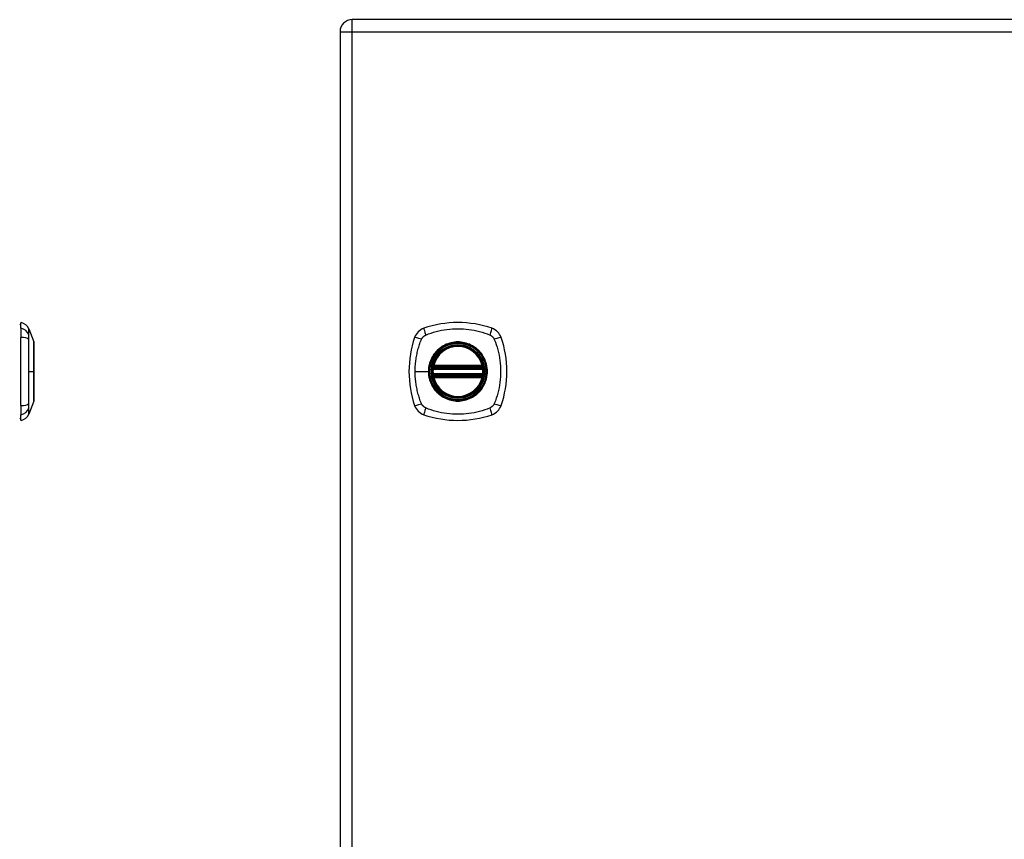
# Model space of a CAD drawing. Header units: inches. Extents: x 3.4 to 95.3, y 5.8 to 50.1.
# Tile 72 of 83: x 28.4 to 40.3, y 28.3 to 38.2. Entities that reach past the tile are written whole.
import ezdxf

# ---------------------------------------------------------------- set-up
doc = ezdxf.new("R2010")
doc.units = ezdxf.units.IN
doc.header["$MEASUREMENT"] = 0
doc.layers.add('Visible Edges(ANSI)', color=7, linetype='Continuous', lineweight=25)
doc.layers.add('Visible Tangent Edges(ANSI)', color=7, linetype='Continuous', lineweight=25)

msp = doc.modelspace()

# ---------------------------------------------------------------- linework, layer by layer
at = {"layer": 'Visible Edges(ANSI)'}
for p, q in [((52.032, 38.172), (32.406, 38.172)), ((32.26, 38.026), (32.26, 18.515)), ((28.406, 34.444), (28.406, 34.512)), ((28.406, 34.444), (28.406, 34.333)), ((28.499, 34.438), (28.561, 34.279)), ((28.406, 33.51), (28.406, 34.333)), ((33.387, 33.961), (33.98, 33.961)), ((33.391, 33.981), (33.976, 33.981)), ((33.98, 33.882), (33.387, 33.882)), ((33.976, 33.862), (33.391, 33.862)), ((28.561, 33.565), (28.499, 33.405)), ((28.406, 33.51), (28.406, 33.399)), ((28.406, 33.331), (28.406, 33.399))]:
    msp.add_line(p, q, dxfattribs=at)
at = {"layer": 'Visible Edges(ANSI)', "flags": 128}
for points in [[(28.561, 33.567), (28.561, 33.567), (28.561, 33.568), (28.561, 33.57), (28.561, 33.573), (28.561, 33.577), (28.561, 33.582), (28.561, 33.587), (28.561, 33.594), (28.561, 33.601), (28.561, 33.608), (28.561, 33.617), (28.561, 33.626), (28.561, 33.636), (28.561, 33.647), (28.561, 33.658), (28.561, 33.67), (28.561, 33.683), (28.561, 33.696), (28.561, 33.71), (28.561, 33.724), (28.561, 33.739), (28.561, 33.754), (28.561, 33.77), (28.561, 33.786), (28.561, 33.802), (28.561, 33.818), (28.561, 33.835), (28.561, 33.852), (28.561, 33.869), (28.561, 33.887), (28.561, 33.904), (28.561, 33.921), (28.561, 33.939), (28.561, 33.956), (28.561, 33.973), (28.561, 33.991), (28.561, 34.008), (28.561, 34.025), (28.561, 34.041), (28.561, 34.057), (28.561, 34.073), (28.561, 34.089), (28.561, 34.104), (28.561, 34.119), (28.561, 34.133), (28.561, 34.147), (28.561, 34.16), (28.561, 34.173), (28.561, 34.185), (28.561, 34.196), (28.561, 34.207), (28.561, 34.217), (28.561, 34.226), (28.561, 34.235), (28.561, 34.243), (28.561, 34.25), (28.561, 34.256), (28.561, 34.262), (28.561, 34.266), (28.561, 34.27), (28.561, 34.273), (28.561, 34.275), (28.561, 34.276), (28.561, 34.277)], [(33.375, 33.975), (33.375, 33.975), (33.375, 33.975), (33.375, 33.974), (33.375, 33.974), (33.375, 33.974), (33.375, 33.973), (33.375, 33.972), (33.375, 33.972), (33.374, 33.971), (33.374, 33.97), (33.374, 33.969), (33.374, 33.968), (33.374, 33.966), (33.374, 33.965), (33.373, 33.964), (33.373, 33.963), (33.373, 33.961), (33.373, 33.96), (33.373, 33.958), (33.373, 33.957), (33.372, 33.955), (33.372, 33.953), (33.372, 33.952), (33.372, 33.95)], [(33.995, 33.95), (33.995, 33.952), (33.995, 33.953), (33.995, 33.955), (33.995, 33.957), (33.994, 33.958), (33.994, 33.96), (33.994, 33.961), (33.994, 33.963), (33.994, 33.964), (33.993, 33.965), (33.993, 33.966), (33.993, 33.968), (33.993, 33.969), (33.993, 33.97), (33.993, 33.971), (33.993, 33.972), (33.992, 33.972), (33.992, 33.973), (33.992, 33.974), (33.992, 33.974), (33.992, 33.974), (33.992, 33.975), (33.992, 33.975), (33.992, 33.975)], [(33.372, 33.893), (33.372, 33.891), (33.372, 33.89), (33.372, 33.888), (33.373, 33.887), (33.373, 33.885), (33.373, 33.884), (33.373, 33.882), (33.373, 33.881), (33.373, 33.879), (33.374, 33.878), (33.374, 33.877), (33.374, 33.876), (33.374, 33.875), (33.374, 33.874), (33.374, 33.873), (33.375, 33.872), (33.375, 33.871), (33.375, 33.87), (33.375, 33.87), (33.375, 33.869), (33.375, 33.869), (33.375, 33.869), (33.375, 33.869), (33.375, 33.868)], [(33.992, 33.868), (33.992, 33.869), (33.992, 33.869), (33.992, 33.869), (33.992, 33.869), (33.992, 33.87), (33.992, 33.87), (33.992, 33.871), (33.993, 33.872), (33.993, 33.873), (33.993, 33.874), (33.993, 33.875), (33.993, 33.876), (33.993, 33.877), (33.993, 33.878), (33.994, 33.879), (33.994, 33.881), (33.994, 33.882), (33.994, 33.884), (33.994, 33.885), (33.995, 33.887), (33.995, 33.888), (33.995, 33.89), (33.995, 33.891), (33.995, 33.893)]]:
    msp.add_lwpolyline(points, dxfattribs=at)
at = {"layer": 'Visible Edges(ANSI)'}
for radius in [0.32, 0.315]:
    msp.add_circle((33.684, 33.922), radius, dxfattribs=at)
for centre, radius, start, end in [((32.406, 38.026), 0.146, 90, 180), ((28.414, 34.453), 0.0394, 101.537, 126.8699), ((28.389, 34.395), 0.118, 21.2505, 81.3991), ((33.684, 33.233), 1.28, 71.2278, 108.7722), ((33.329, 34.276), 0.177, 108.7722, 161.2278), ((34.038, 34.276), 0.177, 18.7722, 71.2278), ((28.556, 34.277), 0.00492, 0.2088, 21.2505), ((34.373, 33.922), 1.28, 161.2278, 198.7722), ((32.995, 33.922), 1.28, 341.2278, 18.7722), ((33.684, 33.922), 0.313, 13.6344, 166.3656), ((33.684, 33.922), 0.313, 174.7499, 185.2501), ((33.684, 33.922), 0.313, 166.3656, 170.216), ((33.387, 33.973), 0.0118, 170.216, 270), ((33.391, 33.993), 0.0118, 166.3656, 270), ((33.976, 33.993), 0.0118, 270, 13.6344), ((33.98, 33.973), 0.0118, 270, 9.784), ((33.684, 33.922), 0.313, 9.784, 13.6344), ((33.684, 33.922), 0.313, 354.7499, 5.2501), ((33.387, 33.87), 0.0118, 90, 189.784), ((33.684, 33.922), 0.313, 189.784, 193.6344), ((33.391, 33.851), 0.0118, 90, 193.6344), ((33.684, 33.922), 0.313, 193.6344, 346.3656), ((33.976, 33.851), 0.0118, 346.3656, 90), ((33.98, 33.87), 0.0118, 350.216, 90), ((33.684, 33.922), 0.313, 346.3656, 350.216), ((28.556, 33.567), 0.00492, 338.7495, 359.7912), ((33.329, 33.567), 0.177, 198.7722, 251.2278), ((34.038, 33.567), 0.177, 288.7722, 341.2278), ((28.414, 33.39), 0.0394, 233.1301, 258.463), ((28.389, 33.448), 0.118, 278.6009, 338.7495), ((33.684, 34.611), 1.28, 251.2278, 288.7722)]:
    msp.add_arc(centre, radius, start, end, dxfattribs=at)
at = {"layer": 'Visible Tangent Edges(ANSI)'}
for p, q in [((32.406, 38.026), (32.406, 38.172)), ((32.26, 38.026), (32.406, 38.026)), ((32.406, 38.026), (52.032, 38.026)), ((32.406, 18.515), (32.406, 38.026)), ((28.499, 33.922), (28.561, 33.922)), ((28.561, 33.922), (28.561, 33.922)), ((33.167, 33.922), (33.327, 33.922)), ((33.331, 33.922), (33.327, 33.922)), ((33.384, 33.949), (33.372, 33.95)), ((33.381, 33.974), (33.375, 33.975)), ((33.379, 33.995), (33.391, 33.993)), ((33.384, 33.949), (33.983, 33.949)), ((33.387, 33.961), (33.387, 33.971)), ((33.391, 33.981), (33.391, 33.993)), ((33.976, 33.993), (33.391, 33.993)), ((33.391, 33.971), (33.391, 33.981)), ((33.391, 33.971), (33.976, 33.971)), ((33.976, 33.993), (33.988, 33.995)), ((33.976, 33.993), (33.976, 33.981)), ((33.976, 33.981), (33.976, 33.971)), ((33.98, 33.971), (33.98, 33.961)), ((33.995, 33.95), (33.983, 33.949)), ((33.992, 33.975), (33.986, 33.974)), ((33.384, 33.894), (33.372, 33.893)), ((33.375, 33.868), (33.381, 33.869)), ((33.391, 33.851), (33.379, 33.848)), ((33.983, 33.894), (33.384, 33.894)), ((33.387, 33.872), (33.387, 33.882)), ((33.391, 33.862), (33.391, 33.872)), ((33.976, 33.872), (33.391, 33.872)), ((33.391, 33.851), (33.391, 33.862)), ((33.391, 33.851), (33.976, 33.851)), ((33.976, 33.872), (33.976, 33.862)), ((33.976, 33.862), (33.976, 33.851)), ((33.988, 33.848), (33.976, 33.851)), ((33.98, 33.882), (33.98, 33.872)), ((33.995, 33.893), (33.983, 33.894)), ((33.986, 33.869), (33.992, 33.868))]:
    msp.add_line(p, q, dxfattribs=at)
at = {"layer": 'Visible Tangent Edges(ANSI)', "flags": 128}
for points in [[(28.5, 34.362), (28.5, 34.37), (28.5, 34.375), (28.5, 34.381), (28.5, 34.386), (28.5, 34.391), (28.5, 34.396), (28.5, 34.4), (28.5, 34.404), (28.5, 34.408), (28.5, 34.412), (28.499, 34.416), (28.499, 34.419), (28.499, 34.422), (28.499, 34.425), (28.499, 34.427), (28.499, 34.43), (28.499, 34.432), (28.499, 34.433), (28.499, 34.435), (28.499, 34.436), (28.499, 34.437), (28.499, 34.438), (28.499, 34.438), (28.499, 34.438)], [(33.295, 34.362), (33.329, 34.375), (33.36, 34.386), (33.391, 34.396), (33.423, 34.404), (33.455, 34.412), (33.487, 34.419), (33.519, 34.425), (33.552, 34.43), (33.585, 34.433), (33.618, 34.436), (33.651, 34.438), (33.684, 34.438), (33.717, 34.438), (33.75, 34.436), (33.783, 34.433), (33.815, 34.43), (33.848, 34.425), (33.88, 34.419), (33.913, 34.412), (33.945, 34.404), (33.976, 34.396), (34.008, 34.386), (34.039, 34.375), (34.072, 34.362)], [(28.499, 33.922), (28.499, 33.938), (28.499, 33.955), (28.499, 33.971), (28.499, 33.988), (28.499, 34.004), (28.499, 34.021), (28.499, 34.037), (28.499, 34.053), (28.499, 34.07), (28.499, 34.086), (28.499, 34.102), (28.499, 34.118), (28.499, 34.135), (28.5, 34.151), (28.5, 34.167), (28.5, 34.183), (28.5, 34.198), (28.5, 34.214), (28.5, 34.23), (28.5, 34.246), (28.5, 34.261), (28.5, 34.277), (28.5, 34.292), (28.5, 34.31)], [(28.5, 34.31), (28.5, 34.313), (28.5, 34.316), (28.5, 34.318), (28.5, 34.321), (28.5, 34.324), (28.5, 34.326), (28.5, 34.329), (28.5, 34.331), (28.5, 34.334), (28.5, 34.336), (28.5, 34.338), (28.5, 34.34), (28.5, 34.343), (28.5, 34.345), (28.5, 34.347), (28.5, 34.349), (28.5, 34.35), (28.5, 34.352), (28.5, 34.354), (28.5, 34.356), (28.5, 34.357), (28.5, 34.359), (28.5, 34.36), (28.5, 34.362)], [(28.561, 34.279), (28.561, 34.278), (28.561, 34.278), (28.561, 34.277), (28.561, 34.276), (28.561, 34.275), (28.561, 34.273), (28.561, 34.271), (28.561, 34.269), (28.561, 34.266), (28.561, 34.264), (28.561, 34.261), (28.561, 34.257), (28.561, 34.254), (28.561, 34.25), (28.561, 34.245), (28.561, 34.241), (28.561, 34.236), (28.561, 34.231), (28.561, 34.226), (28.561, 34.221), (28.561, 34.215), (28.561, 34.209), (28.561, 34.203), (28.561, 34.196)], [(33.167, 33.922), (33.167, 33.938), (33.168, 33.955), (33.168, 33.971), (33.169, 33.988), (33.17, 34.004), (33.172, 34.021), (33.174, 34.037), (33.176, 34.053), (33.178, 34.07), (33.18, 34.086), (33.183, 34.102), (33.186, 34.118), (33.19, 34.135), (33.193, 34.151), (33.197, 34.167), (33.201, 34.183), (33.205, 34.198), (33.21, 34.214), (33.214, 34.23), (33.219, 34.246), (33.224, 34.261), (33.23, 34.277), (33.235, 34.292), (33.244, 34.31)], [(33.244, 34.31), (33.245, 34.313), (33.246, 34.316), (33.248, 34.318), (33.249, 34.321), (33.251, 34.324), (33.253, 34.326), (33.255, 34.329), (33.257, 34.331), (33.258, 34.334), (33.261, 34.336), (33.263, 34.338), (33.265, 34.34), (33.267, 34.343), (33.269, 34.345), (33.272, 34.347), (33.274, 34.349), (33.276, 34.35), (33.279, 34.352), (33.281, 34.354), (33.284, 34.356), (33.287, 34.357), (33.289, 34.359), (33.292, 34.36), (33.295, 34.362)], [(33.331, 33.922), (33.343, 34.013), (33.379, 34.098), (33.435, 34.171), (33.507, 34.227), (33.593, 34.262), (33.684, 34.274), (33.775, 34.262), (33.86, 34.226), (33.933, 34.171), (33.989, 34.098), (34.024, 34.013), (34.036, 33.921), (34.024, 33.83), (33.988, 33.745), (33.933, 33.672), (33.86, 33.617), (33.775, 33.582), (33.683, 33.57), (33.592, 33.582), (33.507, 33.617), (33.434, 33.673), (33.378, 33.746), (33.343, 33.83), (33.331, 33.922)], [(33.911, 34.196), (33.895, 34.209), (33.878, 34.221), (33.86, 34.231), (33.842, 34.241), (33.824, 34.25), (33.804, 34.257), (33.785, 34.264), (33.765, 34.269), (33.745, 34.273), (33.725, 34.276), (33.704, 34.278), (33.684, 34.279), (33.663, 34.278), (33.642, 34.276), (33.622, 34.273), (33.602, 34.269), (33.582, 34.264), (33.562, 34.257), (33.543, 34.25), (33.525, 34.241), (33.506, 34.231), (33.489, 34.221), (33.472, 34.209), (33.456, 34.196)], [(34.072, 34.362), (34.075, 34.36), (34.078, 34.359), (34.08, 34.357), (34.083, 34.356), (34.086, 34.354), (34.088, 34.352), (34.091, 34.351), (34.093, 34.349), (34.095, 34.347), (34.098, 34.345), (34.1, 34.343), (34.102, 34.34), (34.104, 34.338), (34.106, 34.336), (34.108, 34.334), (34.11, 34.331), (34.112, 34.329), (34.114, 34.326), (34.116, 34.324), (34.118, 34.321), (34.119, 34.318), (34.121, 34.316), (34.122, 34.313), (34.123, 34.31)], [(34.123, 34.31), (34.137, 34.277), (34.148, 34.246), (34.157, 34.214), (34.166, 34.183), (34.174, 34.151), (34.181, 34.119), (34.187, 34.086), (34.191, 34.053), (34.195, 34.021), (34.198, 33.988), (34.2, 33.955), (34.2, 33.922), (34.2, 33.889), (34.198, 33.856), (34.195, 33.823), (34.191, 33.79), (34.187, 33.758), (34.181, 33.725), (34.174, 33.693), (34.166, 33.661), (34.157, 33.629), (34.148, 33.598), (34.137, 33.567), (34.123, 33.533)], [(28.561, 34.196), (28.561, 34.194), (28.561, 34.193), (28.561, 34.191), (28.561, 34.189), (28.561, 34.187), (28.561, 34.185), (28.561, 34.183), (28.561, 34.182), (28.561, 34.18), (28.561, 34.178), (28.561, 34.176), (28.561, 34.174), (28.561, 34.172), (28.561, 34.17), (28.561, 34.168), (28.561, 34.166), (28.561, 34.164), (28.561, 34.162), (28.561, 34.16), (28.561, 34.158), (28.561, 34.156), (28.561, 34.153), (28.561, 34.151), (28.561, 34.149)], [(28.561, 34.149), (28.561, 34.141), (28.561, 34.133), (28.561, 34.125), (28.561, 34.116), (28.561, 34.107), (28.561, 34.098), (28.561, 34.089), (28.561, 34.08), (28.561, 34.071), (28.561, 34.062), (28.561, 34.052), (28.561, 34.043), (28.561, 34.033), (28.561, 34.023), (28.561, 34.013), (28.561, 34.003), (28.561, 33.993), (28.561, 33.983), (28.561, 33.973), (28.561, 33.963), (28.561, 33.952), (28.561, 33.942), (28.561, 33.932), (28.561, 33.922)], [(33.409, 34.149), (33.402, 34.141), (33.396, 34.133), (33.39, 34.125), (33.384, 34.116), (33.379, 34.107), (33.374, 34.098), (33.369, 34.089), (33.364, 34.08), (33.36, 34.071), (33.355, 34.062), (33.351, 34.052), (33.348, 34.043), (33.345, 34.033), (33.341, 34.023), (33.339, 34.013), (33.336, 34.003), (33.334, 33.993), (33.332, 33.983), (33.33, 33.973), (33.329, 33.963), (33.328, 33.952), (33.327, 33.942), (33.327, 33.932), (33.327, 33.922)], [(33.456, 34.196), (33.454, 34.194), (33.452, 34.193), (33.45, 34.191), (33.448, 34.189), (33.445, 34.187), (33.443, 34.185), (33.441, 34.183), (33.439, 34.182), (33.437, 34.18), (33.435, 34.178), (33.433, 34.176), (33.431, 34.174), (33.429, 34.172), (33.428, 34.17), (33.426, 34.168), (33.424, 34.166), (33.422, 34.164), (33.42, 34.162), (33.418, 34.16), (33.416, 34.158), (33.414, 34.156), (33.413, 34.153), (33.411, 34.151), (33.409, 34.149)], [(33.958, 34.149), (33.956, 34.151), (33.955, 34.153), (33.953, 34.156), (33.951, 34.158), (33.949, 34.16), (33.947, 34.162), (33.945, 34.164), (33.943, 34.166), (33.942, 34.168), (33.94, 34.17), (33.938, 34.172), (33.936, 34.174), (33.934, 34.176), (33.932, 34.178), (33.93, 34.18), (33.928, 34.182), (33.926, 34.183), (33.924, 34.185), (33.922, 34.187), (33.92, 34.189), (33.917, 34.191), (33.915, 34.193), (33.913, 34.194), (33.911, 34.196)], [(33.958, 33.694), (33.971, 33.71), (33.982, 33.727), (33.993, 33.745), (34.003, 33.763), (34.012, 33.782), (34.019, 33.801), (34.026, 33.82), (34.031, 33.84), (34.035, 33.86), (34.038, 33.881), (34.04, 33.901), (34.04, 33.922), (34.04, 33.942), (34.038, 33.963), (34.035, 33.983), (34.031, 34.003), (34.026, 34.023), (34.019, 34.043), (34.012, 34.062), (34.003, 34.081), (33.993, 34.099), (33.982, 34.116), (33.971, 34.133), (33.958, 34.149)], [(28.5, 33.533), (28.5, 33.551), (28.5, 33.567), (28.5, 33.582), (28.5, 33.598), (28.5, 33.613), (28.5, 33.629), (28.5, 33.645), (28.5, 33.661), (28.5, 33.677), (28.5, 33.693), (28.499, 33.709), (28.499, 33.725), (28.499, 33.741), (28.499, 33.757), (28.499, 33.774), (28.499, 33.79), (28.499, 33.806), (28.499, 33.823), (28.499, 33.839), (28.499, 33.856), (28.499, 33.872), (28.499, 33.889), (28.499, 33.905), (28.499, 33.922)], [(28.561, 33.922), (28.561, 33.911), (28.561, 33.901), (28.561, 33.891), (28.561, 33.881), (28.561, 33.87), (28.561, 33.86), (28.561, 33.85), (28.561, 33.84), (28.561, 33.83), (28.561, 33.82), (28.561, 33.81), (28.561, 33.801), (28.561, 33.791), (28.561, 33.782), (28.561, 33.772), (28.561, 33.763), (28.561, 33.754), (28.561, 33.745), (28.561, 33.736), (28.561, 33.727), (28.561, 33.719), (28.561, 33.71), (28.561, 33.702), (28.561, 33.694)], [(33.244, 33.533), (33.235, 33.551), (33.23, 33.567), (33.224, 33.582), (33.219, 33.598), (33.214, 33.613), (33.21, 33.629), (33.205, 33.645), (33.201, 33.661), (33.197, 33.677), (33.193, 33.693), (33.19, 33.709), (33.186, 33.725), (33.183, 33.741), (33.18, 33.757), (33.178, 33.774), (33.176, 33.79), (33.174, 33.806), (33.172, 33.823), (33.17, 33.839), (33.169, 33.856), (33.168, 33.872), (33.168, 33.889), (33.167, 33.905), (33.167, 33.922)], [(33.327, 33.922), (33.327, 33.911), (33.327, 33.901), (33.328, 33.891), (33.329, 33.881), (33.33, 33.87), (33.332, 33.86), (33.334, 33.85), (33.336, 33.84), (33.339, 33.83), (33.341, 33.82), (33.345, 33.81), (33.348, 33.801), (33.352, 33.791), (33.355, 33.782), (33.36, 33.772), (33.364, 33.763), (33.369, 33.754), (33.374, 33.745), (33.379, 33.736), (33.385, 33.727), (33.39, 33.719), (33.396, 33.71), (33.402, 33.702), (33.409, 33.694)], [(33.379, 33.995), (33.379, 33.995), (33.379, 33.994), (33.379, 33.993), (33.379, 33.992), (33.379, 33.991), (33.378, 33.99), (33.378, 33.989), (33.378, 33.988), (33.378, 33.987), (33.378, 33.986), (33.378, 33.985), (33.378, 33.984), (33.378, 33.983), (33.378, 33.982), (33.379, 33.981), (33.379, 33.98), (33.379, 33.98), (33.379, 33.979), (33.379, 33.978), (33.38, 33.977), (33.38, 33.976), (33.38, 33.975), (33.381, 33.975), (33.381, 33.974)], [(33.381, 33.974), (33.381, 33.974), (33.381, 33.973), (33.382, 33.973), (33.382, 33.973), (33.382, 33.973), (33.382, 33.973), (33.382, 33.973), (33.383, 33.973), (33.383, 33.972), (33.383, 33.972), (33.383, 33.972), (33.384, 33.972), (33.384, 33.972), (33.384, 33.972), (33.384, 33.972), (33.385, 33.972), (33.385, 33.972), (33.385, 33.972), (33.385, 33.971), (33.386, 33.971), (33.386, 33.971), (33.386, 33.971), (33.386, 33.971), (33.387, 33.971)], [(33.384, 33.949), (33.384, 33.95), (33.384, 33.951), (33.384, 33.952), (33.384, 33.952), (33.384, 33.953), (33.385, 33.954), (33.385, 33.954), (33.385, 33.955), (33.385, 33.956), (33.385, 33.956), (33.385, 33.957), (33.386, 33.958), (33.386, 33.958), (33.386, 33.959), (33.386, 33.959), (33.386, 33.959), (33.386, 33.96), (33.386, 33.96), (33.387, 33.96), (33.387, 33.961), (33.387, 33.961), (33.387, 33.961), (33.387, 33.961), (33.387, 33.961)], [(33.387, 33.971), (33.387, 33.971), (33.387, 33.971), (33.387, 33.971), (33.387, 33.971), (33.388, 33.971), (33.388, 33.971), (33.388, 33.971), (33.388, 33.971), (33.388, 33.971), (33.388, 33.971), (33.389, 33.971), (33.389, 33.971), (33.389, 33.971), (33.389, 33.971), (33.389, 33.971), (33.389, 33.971), (33.39, 33.971), (33.39, 33.971), (33.39, 33.971), (33.39, 33.971), (33.39, 33.971), (33.391, 33.971), (33.391, 33.971), (33.391, 33.971)], [(33.976, 33.971), (33.976, 33.971), (33.977, 33.971), (33.977, 33.971), (33.977, 33.971), (33.977, 33.971), (33.977, 33.971), (33.977, 33.971), (33.978, 33.971), (33.978, 33.971), (33.978, 33.971), (33.978, 33.971), (33.978, 33.971), (33.978, 33.971), (33.979, 33.971), (33.979, 33.971), (33.979, 33.971), (33.979, 33.971), (33.979, 33.971), (33.979, 33.971), (33.98, 33.971), (33.98, 33.971), (33.98, 33.971), (33.98, 33.971), (33.98, 33.971)], [(33.98, 33.971), (33.981, 33.971), (33.981, 33.971), (33.981, 33.971), (33.981, 33.971), (33.982, 33.971), (33.982, 33.972), (33.982, 33.972), (33.982, 33.972), (33.983, 33.972), (33.983, 33.972), (33.983, 33.972), (33.983, 33.972), (33.984, 33.972), (33.984, 33.972), (33.984, 33.972), (33.984, 33.973), (33.985, 33.973), (33.985, 33.973), (33.985, 33.973), (33.985, 33.973), (33.985, 33.973), (33.986, 33.973), (33.986, 33.974), (33.986, 33.974)], [(33.98, 33.961), (33.98, 33.961), (33.98, 33.961), (33.98, 33.961), (33.98, 33.961), (33.981, 33.96), (33.981, 33.96), (33.981, 33.96), (33.981, 33.959), (33.981, 33.959), (33.981, 33.959), (33.981, 33.958), (33.981, 33.958), (33.982, 33.957), (33.982, 33.956), (33.982, 33.956), (33.982, 33.955), (33.982, 33.954), (33.982, 33.954), (33.983, 33.953), (33.983, 33.952), (33.983, 33.952), (33.983, 33.951), (33.983, 33.95), (33.983, 33.949)], [(33.986, 33.974), (33.986, 33.975), (33.987, 33.975), (33.987, 33.976), (33.987, 33.977), (33.988, 33.978), (33.988, 33.979), (33.988, 33.98), (33.988, 33.98), (33.988, 33.981), (33.989, 33.982), (33.989, 33.983), (33.989, 33.984), (33.989, 33.985), (33.989, 33.986), (33.989, 33.987), (33.989, 33.988), (33.989, 33.989), (33.989, 33.99), (33.989, 33.991), (33.988, 33.992), (33.988, 33.993), (33.988, 33.994), (33.988, 33.995), (33.988, 33.995)], [(33.381, 33.869), (33.381, 33.869), (33.38, 33.868), (33.38, 33.867), (33.38, 33.866), (33.379, 33.866), (33.379, 33.865), (33.379, 33.864), (33.379, 33.863), (33.379, 33.862), (33.378, 33.861), (33.378, 33.86), (33.378, 33.859), (33.378, 33.858), (33.378, 33.857), (33.378, 33.856), (33.378, 33.855), (33.378, 33.854), (33.378, 33.854), (33.379, 33.853), (33.379, 33.852), (33.379, 33.851), (33.379, 33.85), (33.379, 33.849), (33.379, 33.848)], [(33.387, 33.872), (33.386, 33.872), (33.386, 33.872), (33.386, 33.872), (33.386, 33.872), (33.385, 33.872), (33.385, 33.872), (33.385, 33.872), (33.385, 33.872), (33.384, 33.872), (33.384, 33.871), (33.384, 33.871), (33.384, 33.871), (33.383, 33.871), (33.383, 33.871), (33.383, 33.871), (33.383, 33.871), (33.382, 33.871), (33.382, 33.87), (33.382, 33.87), (33.382, 33.87), (33.382, 33.87), (33.381, 33.87), (33.381, 33.87), (33.381, 33.869)], [(33.387, 33.882), (33.387, 33.882), (33.387, 33.882), (33.387, 33.883), (33.387, 33.883), (33.387, 33.883), (33.386, 33.883), (33.386, 33.884), (33.386, 33.884), (33.386, 33.884), (33.386, 33.885), (33.386, 33.885), (33.386, 33.886), (33.385, 33.886), (33.385, 33.887), (33.385, 33.888), (33.385, 33.888), (33.385, 33.889), (33.385, 33.89), (33.384, 33.89), (33.384, 33.891), (33.384, 33.892), (33.384, 33.893), (33.384, 33.893), (33.384, 33.894)], [(33.391, 33.872), (33.391, 33.872), (33.391, 33.872), (33.39, 33.872), (33.39, 33.872), (33.39, 33.872), (33.39, 33.872), (33.39, 33.872), (33.389, 33.872), (33.389, 33.872), (33.389, 33.872), (33.389, 33.872), (33.389, 33.872), (33.389, 33.872), (33.388, 33.872), (33.388, 33.872), (33.388, 33.872), (33.388, 33.872), (33.388, 33.872), (33.388, 33.872), (33.387, 33.872), (33.387, 33.872), (33.387, 33.872), (33.387, 33.872), (33.387, 33.872)], [(33.98, 33.872), (33.98, 33.872), (33.98, 33.872), (33.98, 33.872), (33.98, 33.872), (33.979, 33.872), (33.979, 33.872), (33.979, 33.872), (33.979, 33.872), (33.979, 33.872), (33.979, 33.872), (33.978, 33.872), (33.978, 33.872), (33.978, 33.872), (33.978, 33.872), (33.978, 33.872), (33.978, 33.872), (33.977, 33.872), (33.977, 33.872), (33.977, 33.872), (33.977, 33.872), (33.977, 33.872), (33.977, 33.872), (33.976, 33.872), (33.976, 33.872)], [(33.983, 33.894), (33.983, 33.893), (33.983, 33.893), (33.983, 33.892), (33.983, 33.891), (33.983, 33.89), (33.982, 33.89), (33.982, 33.889), (33.982, 33.888), (33.982, 33.888), (33.982, 33.887), (33.982, 33.886), (33.981, 33.886), (33.981, 33.885), (33.981, 33.885), (33.981, 33.884), (33.981, 33.884), (33.981, 33.884), (33.981, 33.883), (33.981, 33.883), (33.98, 33.883), (33.98, 33.883), (33.98, 33.882), (33.98, 33.882), (33.98, 33.882)], [(33.986, 33.869), (33.986, 33.87), (33.986, 33.87), (33.985, 33.87), (33.985, 33.87), (33.985, 33.87), (33.985, 33.87), (33.985, 33.871), (33.984, 33.871), (33.984, 33.871), (33.984, 33.871), (33.984, 33.871), (33.983, 33.871), (33.983, 33.871), (33.983, 33.871), (33.983, 33.872), (33.982, 33.872), (33.982, 33.872), (33.982, 33.872), (33.982, 33.872), (33.981, 33.872), (33.981, 33.872), (33.981, 33.872), (33.981, 33.872), (33.98, 33.872)], [(33.988, 33.848), (33.988, 33.849), (33.988, 33.85), (33.988, 33.851), (33.988, 33.852), (33.989, 33.853), (33.989, 33.854), (33.989, 33.854), (33.989, 33.855), (33.989, 33.856), (33.989, 33.857), (33.989, 33.858), (33.989, 33.859), (33.989, 33.86), (33.989, 33.861), (33.988, 33.862), (33.988, 33.863), (33.988, 33.864), (33.988, 33.865), (33.988, 33.866), (33.987, 33.866), (33.987, 33.867), (33.987, 33.868), (33.986, 33.869), (33.986, 33.869)], [(28.561, 33.694), (28.561, 33.692), (28.561, 33.69), (28.561, 33.688), (28.561, 33.686), (28.561, 33.684), (28.561, 33.682), (28.561, 33.679), (28.561, 33.677), (28.561, 33.675), (28.561, 33.673), (28.561, 33.671), (28.561, 33.669), (28.561, 33.668), (28.561, 33.666), (28.561, 33.664), (28.561, 33.662), (28.561, 33.66), (28.561, 33.658), (28.561, 33.656), (28.561, 33.654), (28.561, 33.652), (28.561, 33.651), (28.561, 33.649), (28.561, 33.647)], [(33.409, 33.694), (33.411, 33.692), (33.413, 33.69), (33.414, 33.688), (33.416, 33.686), (33.418, 33.684), (33.42, 33.682), (33.422, 33.679), (33.424, 33.677), (33.426, 33.675), (33.427, 33.673), (33.429, 33.671), (33.431, 33.669), (33.433, 33.668), (33.435, 33.666), (33.437, 33.664), (33.439, 33.662), (33.441, 33.66), (33.443, 33.658), (33.445, 33.656), (33.448, 33.654), (33.45, 33.652), (33.452, 33.651), (33.454, 33.649), (33.456, 33.647)], [(33.911, 33.647), (33.913, 33.649), (33.915, 33.651), (33.917, 33.652), (33.92, 33.654), (33.922, 33.656), (33.924, 33.658), (33.926, 33.66), (33.928, 33.662), (33.93, 33.664), (33.932, 33.666), (33.934, 33.668), (33.936, 33.669), (33.938, 33.671), (33.94, 33.673), (33.942, 33.675), (33.943, 33.677), (33.945, 33.679), (33.947, 33.682), (33.949, 33.684), (33.951, 33.686), (33.953, 33.688), (33.955, 33.69), (33.956, 33.692), (33.958, 33.694)], [(28.561, 33.647), (28.561, 33.641), (28.561, 33.634), (28.561, 33.628), (28.561, 33.623), (28.561, 33.617), (28.561, 33.612), (28.561, 33.607), (28.561, 33.602), (28.561, 33.598), (28.561, 33.594), (28.561, 33.59), (28.561, 33.586), (28.561, 33.583), (28.561, 33.58), (28.561, 33.577), (28.561, 33.574), (28.561, 33.572), (28.561, 33.57), (28.561, 33.569), (28.561, 33.567), (28.561, 33.566), (28.561, 33.565), (28.561, 33.565), (28.561, 33.565)], [(33.456, 33.647), (33.472, 33.634), (33.489, 33.623), (33.507, 33.612), (33.525, 33.602), (33.543, 33.594), (33.563, 33.586), (33.582, 33.58), (33.602, 33.574), (33.622, 33.57), (33.642, 33.567), (33.663, 33.565), (33.684, 33.565), (33.704, 33.565), (33.725, 33.567), (33.745, 33.57), (33.765, 33.574), (33.785, 33.58), (33.805, 33.586), (33.824, 33.594), (33.843, 33.602), (33.861, 33.612), (33.878, 33.623), (33.895, 33.634), (33.911, 33.647)], [(28.499, 33.405), (28.499, 33.405), (28.499, 33.406), (28.499, 33.406), (28.499, 33.407), (28.499, 33.408), (28.499, 33.41), (28.499, 33.412), (28.499, 33.414), (28.499, 33.416), (28.499, 33.419), (28.499, 33.421), (28.499, 33.424), (28.499, 33.428), (28.5, 33.431), (28.5, 33.435), (28.5, 33.439), (28.5, 33.443), (28.5, 33.448), (28.5, 33.453), (28.5, 33.457), (28.5, 33.463), (28.5, 33.468), (28.5, 33.474), (28.5, 33.482)], [(28.5, 33.503), (28.5, 33.504), (28.5, 33.505), (28.5, 33.506), (28.5, 33.507), (28.5, 33.509), (28.5, 33.51), (28.5, 33.511), (28.5, 33.512), (28.5, 33.513), (28.5, 33.515), (28.5, 33.516), (28.5, 33.517), (28.5, 33.518), (28.5, 33.52), (28.5, 33.521), (28.5, 33.522), (28.5, 33.524), (28.5, 33.525), (28.5, 33.526), (28.5, 33.528), (28.5, 33.529), (28.5, 33.53), (28.5, 33.532), (28.5, 33.533)], [(28.5, 33.482), (28.5, 33.482), (28.5, 33.483), (28.5, 33.484), (28.5, 33.485), (28.5, 33.485), (28.5, 33.486), (28.5, 33.487), (28.5, 33.488), (28.5, 33.488), (28.5, 33.489), (28.5, 33.49), (28.5, 33.491), (28.5, 33.492), (28.5, 33.493), (28.5, 33.494), (28.5, 33.495), (28.5, 33.496), (28.5, 33.497), (28.5, 33.498), (28.5, 33.499), (28.5, 33.5), (28.5, 33.501), (28.5, 33.502), (28.5, 33.503)], [(33.265, 33.503), (33.264, 33.504), (33.263, 33.505), (33.262, 33.506), (33.261, 33.507), (33.26, 33.509), (33.259, 33.51), (33.258, 33.511), (33.257, 33.512), (33.256, 33.513), (33.255, 33.515), (33.254, 33.516), (33.253, 33.517), (33.252, 33.518), (33.251, 33.52), (33.25, 33.521), (33.25, 33.522), (33.249, 33.524), (33.248, 33.525), (33.247, 33.526), (33.246, 33.528), (33.246, 33.529), (33.245, 33.53), (33.244, 33.532), (33.244, 33.533)], [(33.295, 33.482), (33.294, 33.482), (33.292, 33.483), (33.291, 33.484), (33.289, 33.485), (33.288, 33.485), (33.287, 33.486), (33.285, 33.487), (33.284, 33.488), (33.283, 33.488), (33.282, 33.489), (33.28, 33.49), (33.279, 33.491), (33.278, 33.492), (33.276, 33.493), (33.275, 33.494), (33.274, 33.495), (33.273, 33.496), (33.272, 33.497), (33.27, 33.498), (33.269, 33.499), (33.268, 33.5), (33.267, 33.501), (33.266, 33.502), (33.265, 33.503)], [(34.072, 33.482), (34.039, 33.468), (34.008, 33.457), (33.976, 33.448), (33.945, 33.439), (33.913, 33.431), (33.88, 33.424), (33.848, 33.419), (33.815, 33.414), (33.783, 33.41), (33.75, 33.407), (33.717, 33.406), (33.684, 33.405), (33.651, 33.406), (33.618, 33.407), (33.585, 33.41), (33.552, 33.414), (33.519, 33.419), (33.487, 33.424), (33.455, 33.431), (33.423, 33.439), (33.391, 33.448), (33.36, 33.457), (33.329, 33.468), (33.295, 33.482)], [(34.123, 33.533), (34.122, 33.53), (34.121, 33.528), (34.119, 33.525), (34.118, 33.522), (34.116, 33.52), (34.114, 33.517), (34.112, 33.515), (34.111, 33.512), (34.109, 33.51), (34.107, 33.507), (34.104, 33.505), (34.102, 33.503), (34.1, 33.501), (34.098, 33.499), (34.095, 33.497), (34.093, 33.495), (34.091, 33.493), (34.088, 33.491), (34.086, 33.489), (34.083, 33.488), (34.08, 33.486), (34.078, 33.485), (34.075, 33.483), (34.072, 33.482)]]:
    msp.add_lwpolyline(points, dxfattribs=at)
at = {"layer": 'Visible Tangent Edges(ANSI)'}
for radius in [0.346, 0.342, 0.325, 0.324]:
    msp.add_circle((33.684, 33.922), radius, dxfattribs=at)
for start, end in [(13.6344, 166.3656), (174.7499, 185.2501), (354.7499, 5.2501), (193.6344, 346.3656)]:
    msp.add_arc((33.684, 33.922), 0.301, start, end, dxfattribs=at)
for centre, major_axis, ratio, start_param, end_param in [((28.386, 34.334), (0.117, -0.016), 0.948273, 0.391156, 1.528426), ((33.309, 34.334), (-0.037, 0.112), 0.042597, 0.170073, 1.307344), ((34.058, 34.334), (0.037, 0.112), 0.042597, 4.975842, 6.113112), ((28.386, 34.296), (0.118, 0.005), 0.314585, 0.249322, 1.386592), ((33.271, 34.296), (-0.112, 0.037), 0.042597, 4.975842, 6.113112), ((34.096, 34.296), (0.112, 0.037), 0.042597, 0.170073, 1.307344), ((33.375, 33.975), (0.00773, 0.00893), 0.431674, 4.96723, 6.283185), ((33.387, 33.969), (0.0021, 0.0116), 0.025638, 0, 1.426581), ((33.98, 33.969), (-0.0021, 0.0116), 0.025638, 4.856604, 6.283185), ((33.992, 33.975), (-0.00773, 0.00893), 0.431674, 0, 1.315955), ((33.375, 33.869), (0.00773, -0.00893), 0.431674, 0, 1.315955), ((33.387, 33.874), (0.0021, -0.0116), 0.025638, 4.856604, 6.283185), ((33.98, 33.874), (-0.0021, -0.0116), 0.025638, 0, 1.426581), ((33.992, 33.869), (-0.00773, -0.00893), 0.431674, 4.96723, 6.283185), ((28.386, 33.547), (0.118, -0.005), 0.314585, 4.896593, 6.033863), ((28.386, 33.509), (0.117, 0.016), 0.948273, 4.754759, 5.892029), ((33.271, 33.547), (-0.112, -0.037), 0.042597, 0.170073, 1.307344), ((33.309, 33.509), (-0.037, -0.112), 0.042597, 4.975842, 6.113112), ((34.058, 33.509), (0.037, -0.112), 0.042597, 0.170073, 1.307344), ((34.096, 33.547), (0.112, -0.037), 0.042597, 4.975842, 6.113112)]:
    msp.add_ellipse(centre, major_axis=major_axis, ratio=ratio, start_param=start_param, end_param=end_param, dxfattribs=at)

doc.saveas('drawing.dxf')
